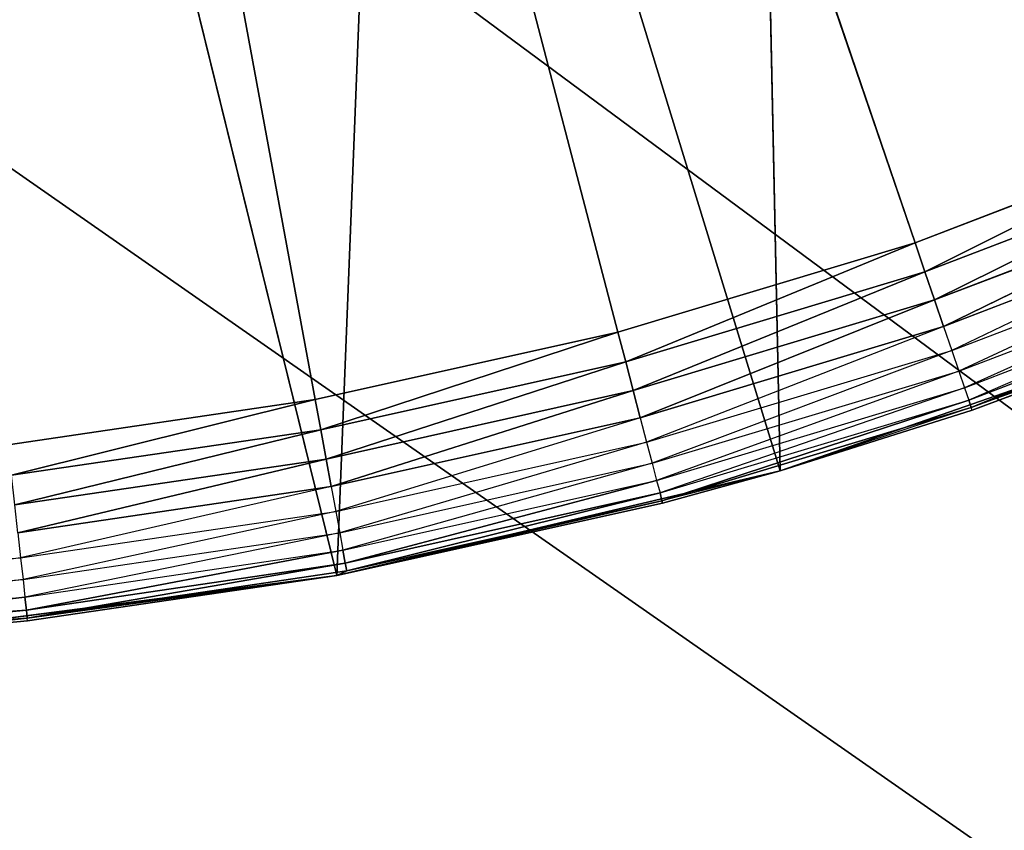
# Model space of a CAD drawing. Header units: centimetres. Extents: x 0.1 to 22.3, y 0.1 to 22.3.
# Tile 220 of 256: x 20.8413 to 20.9526, y 1.1451 to 1.2367. Entities that reach past the tile are written whole.
import ezdxf

# ---------------------------------------------------------------- set-up
doc = ezdxf.new("R2010")
doc.units = ezdxf.units.CM
doc.header["$LTSCALE"] = 2.54
doc.layers.get('0').update_dxf_attribs({"true_color": 0xff5454})

# ---------------------------------------------------------------- blocks, each defined once
blk = doc.blocks.new('Kosz na _mieci DELLA.STL')
at = {"color": 0}
for p, q in [((19.01112, 2.63099, 47.35), (22.13747, 0.3158, 47.35)), ((19.01112, 2.63099, 47.35), (22.13747, 0.3158, 47.35)), ((22.13747, 0.3158, 47.25), (19.01112, 2.63099, 47.25)), ((22.13747, 0.3158, 47.25), (19.01112, 2.63099, 47.25)), ((18.83747, 2.6158, 47.35), (22.13747, 0.3158, 47.35)), ((18.83747, 2.6158, 47.35), (22.13747, 0.3158, 47.35)), ((18.83747, 2.6158, 47.25), (22.13747, 0.3158, 47.25)), ((18.83747, 2.6158, 47.25), (22.13747, 0.3158, 47.25)), ((20.78747, 1.6658, 15.55), (20.87466, 1.19379, 15.55)), ((20.94246, 1.21151, 15.55), (20.78747, 1.6658, 15.55)), ((20.94246, 1.21151, 15.55), (20.78747, 1.6658, 15.55)), ((20.90888, 1.20141, 15.55), (20.78747, 1.6658, 15.55)), ((20.90888, 1.20141, 15.55), (20.78747, 1.6658, 15.55)), ((20.78747, 1.6658, 15.55), (20.87466, 1.19379, 15.55)), ((20.92722, 1.18573, 15.75), (20.9239, 1.34348, 15.75)), ((20.92722, 1.18573, 15.75), (20.9239, 1.34348, 15.75)), ((20.87711, 1.1739, 15.75), (20.88326, 1.32916, 15.75)), ((20.87711, 1.1739, 15.75), (20.88326, 1.32916, 15.75)), ((20.92722, 1.18573, 15.75), (20.88326, 1.32916, 15.75)), ((20.92722, 1.18573, 15.75), (20.88326, 1.32916, 15.75)), ((20.87711, 1.1739, 15.75), (20.84116, 1.31994, 15.75)), ((20.87711, 1.1739, 15.75), (20.84116, 1.31994, 15.75)), ((20.9752, 1.22403, 15.55), (20.94246, 1.21151, 15.55)), ((20.9752, 1.22403, 15.55), (20.94246, 1.21151, 15.55)), ((20.9752, 1.22403, 15.55), (20.94358, 1.20822, 15.5503)), ((20.9752, 1.22403, 15.55), (20.94358, 1.20822, 15.5503)), ((20.94358, 1.20822, 15.5503), (20.97656, 1.22084, 15.5503)), ((20.94358, 1.20822, 15.5503), (20.97656, 1.22084, 15.5503)), ((20.97656, 1.22084, 15.5503), (20.94467, 1.20504, 15.55121)), ((20.97656, 1.22084, 15.5503), (20.94467, 1.20504, 15.55121)), ((20.94467, 1.20504, 15.55121), (20.97788, 1.21774, 15.55121)), ((20.94467, 1.20504, 15.55121), (20.97788, 1.21774, 15.55121)), ((20.97788, 1.21774, 15.55121), (20.94569, 1.20205, 15.55268)), ((20.97788, 1.21774, 15.55121), (20.94569, 1.20205, 15.55268)), ((20.94569, 1.20205, 15.55268), (20.97912, 1.21483, 15.55268)), ((20.97912, 1.21483, 15.55268), (20.94661, 1.19934, 15.55468)), ((20.94661, 1.19934, 15.55468), (20.98023, 1.2122, 15.55468)), ((20.98023, 1.2122, 15.55468), (20.9474, 1.19701, 15.55714)), ((20.94246, 1.21151, 15.55), (20.90888, 1.20141, 15.55)), ((20.94246, 1.21151, 15.55), (20.90888, 1.20141, 15.55)), ((20.94246, 1.21151, 15.55), (20.90976, 1.19805, 15.5503)), ((20.94246, 1.21151, 15.55), (20.90976, 1.19805, 15.5503)), ((20.94246, 1.21151, 15.55), (20.94358, 1.20822, 15.5503)), ((20.94246, 1.21151, 15.55), (20.94358, 1.20822, 15.5503)), ((20.9474, 1.19701, 15.55714), (20.9812, 1.20993, 15.55714)), ((20.9812, 1.20993, 15.55714), (20.94805, 1.19512, 15.56)), ((20.90976, 1.19805, 15.5503), (20.94358, 1.20822, 15.5503)), ((20.90976, 1.19805, 15.5503), (20.94358, 1.20822, 15.5503)), ((20.94358, 1.20822, 15.5503), (20.91061, 1.19479, 15.55121)), ((20.94358, 1.20822, 15.5503), (20.91061, 1.19479, 15.55121)), ((20.94358, 1.20822, 15.5503), (20.94467, 1.20504, 15.55121)), ((20.94358, 1.20822, 15.5503), (20.94467, 1.20504, 15.55121)), ((20.94805, 1.19512, 15.56), (20.98198, 1.20809, 15.56)), ((20.98198, 1.20809, 15.56), (20.94853, 1.19372, 15.56316)), ((20.94853, 1.19372, 15.56316), (20.98255, 1.20674, 15.56316)), ((20.98255, 1.20674, 15.56316), (20.94882, 1.19287, 15.56653)), ((20.98255, 1.20674, 15.56316), (20.94882, 1.19287, 15.56653)), ((20.94882, 1.19287, 15.56653), (20.98291, 1.20591, 15.56653)), ((20.94882, 1.19287, 15.56653), (20.98291, 1.20591, 15.56653)), ((20.91061, 1.19479, 15.55121), (20.94467, 1.20504, 15.55121)), ((20.91061, 1.19479, 15.55121), (20.94467, 1.20504, 15.55121)), ((20.94467, 1.20504, 15.55121), (20.91141, 1.19173, 15.55268)), ((20.94467, 1.20504, 15.55121), (20.91141, 1.19173, 15.55268)), ((20.94467, 1.20504, 15.55121), (20.94569, 1.20205, 15.55268)), ((20.94467, 1.20504, 15.55121), (20.94569, 1.20205, 15.55268)), ((20.91141, 1.19173, 15.55268), (20.94569, 1.20205, 15.55268)), ((20.94569, 1.20205, 15.55268), (20.91213, 1.18897, 15.55468)), ((20.97584, 1.20264, 15.75), (20.92722, 1.18573, 15.75)), ((20.97584, 1.20264, 15.75), (20.92722, 1.18573, 15.75)), ((20.94569, 1.20205, 15.55268), (20.94661, 1.19934, 15.55468)), ((20.97584, 1.20264, 15.57), (20.94882, 1.19287, 15.56653)), ((20.97584, 1.20264, 15.75), (20.94892, 1.19258, 15.57)), ((20.94892, 1.19258, 15.57), (20.97584, 1.20264, 15.57)), ((20.97584, 1.20264, 15.75), (20.94892, 1.19258, 15.57)), ((20.90888, 1.20141, 15.55), (20.87466, 1.19379, 15.55)), ((20.90888, 1.20141, 15.55), (20.87466, 1.19379, 15.55)), ((20.90888, 1.20141, 15.55), (20.87529, 1.19037, 15.5503)), ((20.90888, 1.20141, 15.55), (20.87529, 1.19037, 15.5503)), ((20.90888, 1.20141, 15.55), (20.90976, 1.19805, 15.5503)), ((20.90888, 1.20141, 15.55), (20.90976, 1.19805, 15.5503)), ((20.91213, 1.18897, 15.55468), (20.94661, 1.19934, 15.55468)), ((20.94661, 1.19934, 15.55468), (20.91276, 1.18659, 15.55714)), ((20.94661, 1.19934, 15.55468), (20.9474, 1.19701, 15.55714)), ((20.87529, 1.19037, 15.5503), (20.90976, 1.19805, 15.5503)), ((20.87529, 1.19037, 15.5503), (20.90976, 1.19805, 15.5503)), ((20.90976, 1.19805, 15.5503), (20.8759, 1.18706, 15.55121)), ((20.90976, 1.19805, 15.5503), (20.8759, 1.18706, 15.55121)), ((20.90976, 1.19805, 15.5503), (20.91061, 1.19479, 15.55121)), ((20.90976, 1.19805, 15.5503), (20.91061, 1.19479, 15.55121)), ((20.91276, 1.18659, 15.55714), (20.9474, 1.19701, 15.55714)), ((20.9474, 1.19701, 15.55714), (20.91326, 1.18465, 15.56)), ((20.9474, 1.19701, 15.55714), (20.94805, 1.19512, 15.56)), ((20.8759, 1.18706, 15.55121), (20.91061, 1.19479, 15.55121)), ((20.8759, 1.18706, 15.55121), (20.91061, 1.19479, 15.55121)), ((20.91061, 1.19479, 15.55121), (20.87648, 1.18395, 15.55268)), ((20.91061, 1.19479, 15.55121), (20.87648, 1.18395, 15.55268)), ((20.91061, 1.19479, 15.55121), (20.91141, 1.19173, 15.55268)), ((20.91061, 1.19479, 15.55121), (20.91141, 1.19173, 15.55268)), ((20.91326, 1.18465, 15.56), (20.94805, 1.19512, 15.56)), ((20.94805, 1.19512, 15.56), (20.91364, 1.18323, 15.56316)), ((20.94805, 1.19512, 15.56), (20.94853, 1.19372, 15.56316)), ((20.87466, 1.19379, 15.55), (20.83997, 1.18868, 15.55)), ((20.87466, 1.19379, 15.55), (20.83997, 1.18868, 15.55)), ((20.87466, 1.19379, 15.55), (20.84035, 1.18523, 15.5503)), ((20.87466, 1.19379, 15.55), (20.84035, 1.18523, 15.5503)), ((20.87466, 1.19379, 15.55), (20.87529, 1.19037, 15.5503)), ((20.87466, 1.19379, 15.55), (20.87529, 1.19037, 15.5503)), ((20.91364, 1.18323, 15.56316), (20.94853, 1.19372, 15.56316)), ((20.94853, 1.19372, 15.56316), (20.91386, 1.18235, 15.56653)), ((20.94853, 1.19372, 15.56316), (20.91386, 1.18235, 15.56653)), ((20.94853, 1.19372, 15.56316), (20.94882, 1.19287, 15.56653)), ((20.94853, 1.19372, 15.56316), (20.94882, 1.19287, 15.56653)), ((20.91386, 1.18235, 15.56653), (20.94882, 1.19287, 15.56653)), ((20.91386, 1.18235, 15.56653), (20.94882, 1.19287, 15.56653)), ((20.94882, 1.19287, 15.56653), (20.92722, 1.18573, 15.57)), ((20.92722, 1.18573, 15.75), (20.94892, 1.19258, 15.57)), ((20.92722, 1.18573, 15.75), (20.94892, 1.19258, 15.57)), ((20.92722, 1.18573, 15.57), (20.94892, 1.19258, 15.57)), ((20.94892, 1.19258, 15.57), (20.94882, 1.19287, 15.56653)), ((20.87648, 1.18395, 15.55268), (20.91141, 1.19173, 15.55268)), ((20.91141, 1.19173, 15.55268), (20.877, 1.18114, 15.55468)), ((20.91141, 1.19173, 15.55268), (20.91213, 1.18897, 15.55468)), ((20.84035, 1.18523, 15.5503), (20.87529, 1.19037, 15.5503)), ((20.84035, 1.18523, 15.5503), (20.87529, 1.19037, 15.5503)), ((20.87529, 1.19037, 15.5503), (20.84072, 1.18188, 15.55121)), ((20.87529, 1.19037, 15.5503), (20.84072, 1.18188, 15.55121)), ((20.87529, 1.19037, 15.5503), (20.8759, 1.18706, 15.55121)), ((20.87529, 1.19037, 15.5503), (20.8759, 1.18706, 15.55121)), ((20.877, 1.18114, 15.55468), (20.91213, 1.18897, 15.55468)), ((20.91213, 1.18897, 15.55468), (20.87744, 1.17872, 15.55714)), ((20.91213, 1.18897, 15.55468), (20.91276, 1.18659, 15.55714)), ((20.84072, 1.18188, 15.55121), (20.8759, 1.18706, 15.55121)), ((20.84072, 1.18188, 15.55121), (20.8759, 1.18706, 15.55121)), ((20.8759, 1.18706, 15.55121), (20.84107, 1.17874, 15.55268)), ((20.8759, 1.18706, 15.55121), (20.84107, 1.17874, 15.55268)), ((20.8759, 1.18706, 15.55121), (20.87648, 1.18395, 15.55268)), ((20.8759, 1.18706, 15.55121), (20.87648, 1.18395, 15.55268)), ((20.87744, 1.17872, 15.55714), (20.91276, 1.18659, 15.55714)), ((20.91276, 1.18659, 15.55714), (20.87781, 1.17675, 15.56)), ((20.91276, 1.18659, 15.55714), (20.91326, 1.18465, 15.56)), ((20.92722, 1.18573, 15.75), (20.87711, 1.1739, 15.75)), ((20.92722, 1.18573, 15.75), (20.87711, 1.1739, 15.75)), ((20.92722, 1.18573, 15.57), (20.91386, 1.18235, 15.56653)), ((20.91394, 1.18206, 15.57), (20.92722, 1.18573, 15.75)), ((20.91394, 1.18206, 15.57), (20.92722, 1.18573, 15.75)), ((20.91394, 1.18206, 15.57), (20.92722, 1.18573, 15.57)), ((20.92722, 1.18573, 15.75), (20.92722, 1.18573, 15.57)), ((20.92722, 1.18573, 15.75), (20.92722, 1.18573, 15.57)), ((20.87781, 1.17675, 15.56), (20.91326, 1.18465, 15.56)), ((20.91326, 1.18465, 15.56), (20.87807, 1.1753, 15.56316)), ((20.91326, 1.18465, 15.56), (20.87807, 1.1753, 15.56316)), ((20.91326, 1.18465, 15.56), (20.91364, 1.18323, 15.56316)), ((20.84107, 1.17874, 15.55268), (20.87648, 1.18395, 15.55268)), ((20.87648, 1.18395, 15.55268), (20.84138, 1.1759, 15.55468)), ((20.87648, 1.18395, 15.55268), (20.877, 1.18114, 15.55468)), ((20.87807, 1.1753, 15.56316), (20.91364, 1.18323, 15.56316)), ((20.87807, 1.1753, 15.56316), (20.91364, 1.18323, 15.56316)), ((20.91364, 1.18323, 15.56316), (20.87824, 1.17442, 15.56653)), ((20.91364, 1.18323, 15.56316), (20.87824, 1.17442, 15.56653)), ((20.91364, 1.18323, 15.56316), (20.91386, 1.18235, 15.56653)), ((20.91364, 1.18323, 15.56316), (20.91386, 1.18235, 15.56653)), ((20.87711, 1.1739, 15.57), (20.91386, 1.18235, 15.56653)), ((20.87711, 1.1739, 15.57), (20.91386, 1.18235, 15.56653)), ((20.87711, 1.1739, 15.57), (20.91394, 1.18206, 15.57)), ((20.91394, 1.18206, 15.57), (20.87711, 1.1739, 15.75)), ((20.91394, 1.18206, 15.57), (20.87711, 1.1739, 15.75)), ((20.87711, 1.1739, 15.57), (20.91394, 1.18206, 15.57)), ((20.87824, 1.17442, 15.56653), (20.91386, 1.18235, 15.56653)), ((20.87824, 1.17442, 15.56653), (20.91386, 1.18235, 15.56653)), ((20.91394, 1.18206, 15.57), (20.91386, 1.18235, 15.56653)), ((20.84138, 1.1759, 15.55468), (20.877, 1.18114, 15.55468)), ((20.877, 1.18114, 15.55468), (20.84165, 1.17345, 15.55714)), ((20.877, 1.18114, 15.55468), (20.87744, 1.17872, 15.55714)), ((20.84107, 1.17874, 15.55268), (20.84138, 1.1759, 15.55468)), ((20.84165, 1.17345, 15.55714), (20.87744, 1.17872, 15.55714)), ((20.87744, 1.17872, 15.55714), (20.84187, 1.17146, 15.56)), ((20.87744, 1.17872, 15.55714), (20.87781, 1.17675, 15.56)), ((20.84187, 1.17146, 15.56), (20.87781, 1.17675, 15.56)), ((20.87781, 1.17675, 15.56), (20.84203, 1.17, 15.56316)), ((20.87781, 1.17675, 15.56), (20.84203, 1.17, 15.56316)), ((20.87781, 1.17675, 15.56), (20.87807, 1.1753, 15.56316)), ((20.87781, 1.17675, 15.56), (20.87807, 1.1753, 15.56316)), ((20.80547, 1.17327, 15.55468), (20.84138, 1.1759, 15.55468)), ((20.84138, 1.1759, 15.55468), (20.80556, 1.17081, 15.55714)), ((20.84138, 1.1759, 15.55468), (20.84165, 1.17345, 15.55714)), ((20.84203, 1.17, 15.56316), (20.87807, 1.1753, 15.56316)), ((20.84203, 1.17, 15.56316), (20.87807, 1.1753, 15.56316)), ((20.87807, 1.1753, 15.56316), (20.84213, 1.1691, 15.56653)), ((20.87807, 1.1753, 15.56316), (20.84213, 1.1691, 15.56653)), ((20.87807, 1.1753, 15.56316), (20.87824, 1.17442, 15.56653)), ((20.87807, 1.1753, 15.56316), (20.87824, 1.17442, 15.56653)), ((20.84213, 1.1691, 15.56653), (20.87824, 1.17442, 15.56653)), ((20.84213, 1.1691, 15.56653), (20.87824, 1.17442, 15.56653)), ((20.87711, 1.1739, 15.57), (20.87824, 1.17442, 15.56653)), ((20.87711, 1.1739, 15.57), (20.87824, 1.17442, 15.56653)), ((20.80556, 1.17081, 15.55714), (20.84165, 1.17345, 15.55714)), ((20.84165, 1.17345, 15.55714), (20.80564, 1.16881, 15.56)), ((20.87711, 1.1739, 15.75), (20.82606, 1.16729, 15.75)), ((20.87711, 1.1739, 15.75), (20.82606, 1.16729, 15.75)), ((20.84165, 1.17345, 15.55714), (20.84187, 1.17146, 15.56)), ((20.87711, 1.1739, 15.57), (20.84213, 1.1691, 15.56653)), ((20.87711, 1.1739, 15.57), (20.84213, 1.1691, 15.56653)), ((20.87711, 1.1739, 15.75), (20.84216, 1.1688, 15.57)), ((20.84216, 1.1688, 15.57), (20.87711, 1.1739, 15.57)), ((20.87711, 1.1739, 15.75), (20.84216, 1.1688, 15.57)), ((20.84216, 1.1688, 15.57), (20.87711, 1.1739, 15.57)), ((20.87711, 1.1739, 15.57), (20.87711, 1.1739, 15.75)), ((20.87711, 1.1739, 15.57), (20.87711, 1.1739, 15.75)), ((20.80564, 1.16881, 15.56), (20.84187, 1.17146, 15.56)), ((20.84187, 1.17146, 15.56), (20.80569, 1.16734, 15.56316)), ((20.84187, 1.17146, 15.56), (20.80569, 1.16734, 15.56316)), ((20.84187, 1.17146, 15.56), (20.84203, 1.17, 15.56316)), ((20.84187, 1.17146, 15.56), (20.84203, 1.17, 15.56316)), ((20.80569, 1.16734, 15.56316), (20.84203, 1.17, 15.56316)), ((20.80569, 1.16734, 15.56316), (20.84203, 1.17, 15.56316)), ((20.84203, 1.17, 15.56316), (20.80573, 1.16644, 15.56653)), ((20.84203, 1.17, 15.56316), (20.80573, 1.16644, 15.56653)), ((20.84203, 1.17, 15.56316), (20.84213, 1.1691, 15.56653)), ((20.84203, 1.17, 15.56316), (20.84213, 1.1691, 15.56653)), ((20.80573, 1.16644, 15.56653), (20.84213, 1.1691, 15.56653)), ((20.80573, 1.16644, 15.56653), (20.84213, 1.1691, 15.56653)), ((20.82606, 1.16729, 15.57), (20.84213, 1.1691, 15.56653)), ((20.82606, 1.16729, 15.75), (20.84216, 1.1688, 15.57)), ((20.82606, 1.16729, 15.75), (20.84216, 1.1688, 15.57)), ((20.82606, 1.16729, 15.57), (20.84216, 1.1688, 15.57)), ((20.84216, 1.1688, 15.57), (20.84213, 1.1691, 15.56653))]:
    blk.add_line(p, q, dxfattribs=at)
mesh = blk.add_polyface(dxfattribs=at)
corners = [(22.13747, 22.1158, 47.35), (19.83748, 18.8158, 47.35), (22.13747, 0.3158, 47.35)]
mesh.append_faces([[corners[k] for k in face] for face in [(0, 1, 2)]], dxfattribs={"color": 0})
mesh = blk.add_polyface(dxfattribs=at)
corners = [(22.13747, 0.3158, 47.25), (19.83748, 3.6158, 47.25), (22.13747, 22.1158, 47.25)]
mesh.append_faces([[corners[k] for k in face] for face in [(0, 1, 2)]], dxfattribs={"color": 0})
mesh = blk.add_polyface(dxfattribs=at)
corners = [(21.83747, 0.6158, 15.75), (0.63747, 0.6158, 15.75), (21.83747, 21.8158, 15.75)]
mesh.append_faces([[corners[k] for k in face] for face in [(0, 1, 2)]], dxfattribs={"color": 0})
mesh = blk.add_polyface(dxfattribs=at)
corners = [(21.83747, 21.8158, 15.75), (0.63747, 0.6158, 15.75), (0.63747, 21.8158, 15.75)]
mesh.append_faces([[corners[k] for k in face] for face in [(0, 1, 2)]], dxfattribs={"color": 0})
mesh = blk.add_polyface(dxfattribs=at)
corners = [(21.83747, 0.6158, 15.95), (0.63747, 21.8158, 15.95), (0.63747, 0.6158, 15.95)]
mesh.append_faces([[corners[k] for k in face] for face in [(0, 1, 2)]], dxfattribs={"color": 0})
mesh = blk.add_polyface(dxfattribs=at)
corners = [(21.83747, 21.8158, 15.95), (0.63747, 21.8158, 15.95), (21.83747, 0.6158, 15.95)]
mesh.append_faces([[corners[k] for k in face] for face in [(0, 1, 2)]], dxfattribs={"color": 0})
mesh = blk.add_polyface(dxfattribs=at)
corners = [(22.13747, 0.3158, 47.35), (19.83748, 18.8158, 47.35), (19.83748, 3.6158, 47.35)]
mesh.append_faces([[corners[k] for k in face] for face in [(0, 1, 2)]], dxfattribs={"color": 0})
mesh = blk.add_polyface(dxfattribs=at)
corners = [(22.13747, 0.3158, 47.35), (19.83748, 3.6158, 47.35), (19.82228, 3.44215, 47.35)]
mesh.append_faces([[corners[k] for k in face] for face in [(0, 1, 2)]], dxfattribs={"color": 0})
mesh = blk.add_polyface(dxfattribs=at)
corners = [(22.13747, 0.3158, 47.25), (19.82228, 3.44215, 47.25), (19.83748, 3.6158, 47.25)]
mesh.append_faces([[corners[k] for k in face] for face in [(0, 1, 2)]], dxfattribs={"color": 0})
mesh = blk.add_polyface(dxfattribs=at)
corners = [(22.13747, 0.3158, 47.35), (19.82228, 3.44215, 47.35), (19.77717, 3.27378, 47.35)]
mesh.append_faces([[corners[k] for k in face] for face in [(0, 1, 2)]], dxfattribs={"color": 0})
mesh = blk.add_polyface(dxfattribs=at)
corners = [(22.13747, 0.3158, 47.25), (19.77717, 3.27378, 47.25), (19.82228, 3.44215, 47.25)]
mesh.append_faces([[corners[k] for k in face] for face in [(0, 1, 2)]], dxfattribs={"color": 0})
mesh = blk.add_polyface(dxfattribs=at)
corners = [(22.13747, 0.3158, 47.35), (19.77717, 3.27378, 47.35), (19.7035, 3.1158, 47.35)]
mesh.append_faces([[corners[k] for k in face] for face in [(0, 1, 2)]], dxfattribs={"color": 0})
mesh = blk.add_polyface(dxfattribs=at)
corners = [(22.13747, 0.3158, 47.25), (19.7035, 3.1158, 47.25), (19.77717, 3.27378, 47.25)]
mesh.append_faces([[corners[k] for k in face] for face in [(0, 1, 2)]], dxfattribs={"color": 0})
mesh = blk.add_polyface(dxfattribs=at)
corners = [(22.13747, 0.3158, 47.35), (19.7035, 3.1158, 47.35), (19.60352, 2.97301, 47.35)]
mesh.append_faces([[corners[k] for k in face] for face in [(0, 1, 2)]], dxfattribs={"color": 0})
mesh = blk.add_polyface(dxfattribs=at)
corners = [(22.13747, 0.3158, 47.25), (19.60352, 2.97301, 47.25), (19.7035, 3.1158, 47.25)]
mesh.append_faces([[corners[k] for k in face] for face in [(0, 1, 2)]], dxfattribs={"color": 0})
mesh = blk.add_polyface(dxfattribs=at)
corners = [(22.13747, 0.3158, 47.35), (19.60352, 2.97301, 47.35), (19.48026, 2.84976, 47.35)]
mesh.append_faces([[corners[k] for k in face] for face in [(0, 1, 2)]], dxfattribs={"color": 0})
mesh = blk.add_polyface(dxfattribs=at)
corners = [(22.13747, 0.3158, 47.25), (19.48026, 2.84976, 47.25), (19.60352, 2.97301, 47.25)]
mesh.append_faces([[corners[k] for k in face] for face in [(0, 1, 2)]], dxfattribs={"color": 0})
mesh = blk.add_polyface(dxfattribs=at)
corners = [(22.13747, 0.3158, 47.35), (19.48026, 2.84976, 47.35), (19.33747, 2.74978, 47.35)]
mesh.append_faces([[corners[k] for k in face] for face in [(0, 1, 2)]], dxfattribs={"color": 0})
mesh = blk.add_polyface(dxfattribs=at)
corners = [(22.13747, 0.3158, 47.25), (19.33747, 2.74978, 47.25), (19.48026, 2.84976, 47.25)]
mesh.append_faces([[corners[k] for k in face] for face in [(0, 1, 2)]], dxfattribs={"color": 0})
mesh = blk.add_polyface(dxfattribs=at)
corners = [(22.13747, 0.3158, 47.35), (19.33747, 2.74978, 47.35), (19.1795, 2.67611, 47.35)]
mesh.append_faces([[corners[k] for k in face] for face in [(0, 1, 2)]], dxfattribs={"color": 0})
mesh = blk.add_polyface(dxfattribs=at)
corners = [(22.13747, 0.3158, 47.25), (19.1795, 2.67611, 47.25), (19.33747, 2.74978, 47.25)]
mesh.append_faces([[corners[k] for k in face] for face in [(0, 1, 2)]], dxfattribs={"color": 0})
mesh = blk.add_polyface(dxfattribs=at)
corners = [(22.13747, 0.3158, 47.35), (19.1795, 2.67611, 47.35), (19.01112, 2.63099, 47.35)]
mesh.append_faces([[corners[k] for k in face] for face in [(0, 1, 2)]], dxfattribs={"color": 0})
mesh = blk.add_polyface(dxfattribs=at)
corners = [(22.13747, 0.3158, 47.25), (19.01112, 2.63099, 47.25), (19.1795, 2.67611, 47.25)]
mesh.append_faces([[corners[k] for k in face] for face in [(0, 1, 2)]], dxfattribs={"color": 0})
mesh = blk.add_polyface(dxfattribs=at)
corners = [(22.13747, 0.3158, 47.35), (19.01112, 2.63099, 47.35), (18.83747, 2.6158, 47.35)]
mesh.append_faces([[corners[k] for k in face] for face in [(0, 1, 2)]], dxfattribs={"color": 0})
mesh = blk.add_polyface(dxfattribs=at)
corners = [(22.13747, 0.3158, 47.25), (18.83747, 2.6158, 47.25), (19.01112, 2.63099, 47.25)]
mesh.append_faces([[corners[k] for k in face] for face in [(0, 1, 2)]], dxfattribs={"color": 0})
mesh = blk.add_polyface(dxfattribs=at)
corners = [(22.13747, 0.3158, 47.35), (18.83747, 2.6158, 47.35), (0.33747, 0.3158, 47.35)]
mesh.append_faces([[corners[k] for k in face] for face in [(0, 1, 2)]], dxfattribs={"color": 0})
mesh = blk.add_polyface(dxfattribs=at)
corners = [(22.13747, 0.3158, 47.25), (0.33747, 0.3158, 47.25), (3.63747, 2.6158, 47.25)]
mesh.append_faces([[corners[k] for k in face] for face in [(0, 1, 2)]], dxfattribs={"color": 0})
mesh = blk.add_polyface(dxfattribs=at)
corners = [(22.13747, 0.3158, 47.25), (3.63747, 2.6158, 47.25), (18.83747, 2.6158, 47.25)]
mesh.append_faces([[corners[k] for k in face] for face in [(0, 1, 2)]], dxfattribs={"color": 0})
mesh = blk.add_polyface(dxfattribs=at)
corners = [(20.87466, 1.19379, 15.55), (20.83997, 1.18868, 15.55), (20.78747, 1.6658, 15.55)]
mesh.append_faces([[corners[k] for k in face] for face in [(0, 1, 2)]], dxfattribs={"color": 0})
mesh = blk.add_polyface(dxfattribs=at)
corners = [(20.9752, 1.22403, 15.55), (20.94246, 1.21151, 15.55), (20.78747, 1.6658, 15.55)]
mesh.append_faces([[corners[k] for k in face] for face in [(0, 1, 2)]], dxfattribs={"color": 0})
mesh = blk.add_polyface(dxfattribs=at)
corners = [(20.94246, 1.21151, 15.55), (20.90888, 1.20141, 15.55), (20.78747, 1.6658, 15.55)]
mesh.append_faces([[corners[k] for k in face] for face in [(0, 1, 2)]], dxfattribs={"color": 0})
mesh = blk.add_polyface(dxfattribs=at)
corners = [(20.90888, 1.20141, 15.55), (20.87466, 1.19379, 15.55), (20.78747, 1.6658, 15.55)]
mesh.append_faces([[corners[k] for k in face] for face in [(0, 1, 2)]], dxfattribs={"color": 0})
mesh = blk.add_polyface(dxfattribs=at)
corners = [(21.00695, 1.23892, 15.55), (20.9752, 1.22403, 15.55), (20.78747, 1.6658, 15.55)]
mesh.append_faces([[corners[k] for k in face] for face in [(0, 1, 2)]], dxfattribs={"color": 0})
mesh = blk.add_polyface(dxfattribs=at)
corners = [(20.97584, 1.20264, 15.75), (20.96247, 1.36269, 15.75), (20.9239, 1.34348, 15.75)]
mesh.append_faces([[corners[k] for k in face] for face in [(0, 1, 2)]], dxfattribs={"color": 0})
mesh = blk.add_polyface(dxfattribs=at)
corners = [(20.92722, 1.18573, 15.75), (20.9239, 1.34348, 15.75), (20.88326, 1.32916, 15.75)]
mesh.append_faces([[corners[k] for k in face] for face in [(0, 1, 2)]], dxfattribs={"color": 0})
mesh = blk.add_polyface(dxfattribs=at)
corners = [(20.97584, 1.20264, 15.75), (20.9239, 1.34348, 15.75), (20.92722, 1.18573, 15.75)]
mesh.append_faces([[corners[k] for k in face] for face in [(0, 1, 2)]], dxfattribs={"color": 0})
mesh = blk.add_polyface(dxfattribs=at)
corners = [(20.88326, 1.32916, 15.75), (20.84116, 1.31994, 15.75), (20.87711, 1.1739, 15.75)]
mesh.append_faces([[corners[k] for k in face] for face in [(0, 1, 2)]], dxfattribs={"color": 0})
mesh = blk.add_polyface(dxfattribs=at)
corners = [(20.92722, 1.18573, 15.75), (20.88326, 1.32916, 15.75), (20.87711, 1.1739, 15.75)]
mesh.append_faces([[corners[k] for k in face] for face in [(0, 1, 2)]], dxfattribs={"color": 0})
mesh = blk.add_polyface(dxfattribs=at)
corners = [(20.87711, 1.1739, 15.75), (20.84116, 1.31994, 15.75), (20.82606, 1.16729, 15.75)]
mesh.append_faces([[corners[k] for k in face] for face in [(0, 1, 2)]], dxfattribs={"color": 0})
mesh = blk.add_polyface(dxfattribs=at)
corners = [(20.9752, 1.22403, 15.55), (20.94358, 1.20822, 15.5503), (20.94246, 1.21151, 15.55)]
mesh.append_faces([[corners[k] for k in face] for face in [(0, 1, 2)]], dxfattribs={"color": 0})
mesh = blk.add_polyface(dxfattribs=at)
corners = [(20.97656, 1.22084, 15.5503), (20.94358, 1.20822, 15.5503), (20.9752, 1.22403, 15.55)]
mesh.append_faces([[corners[k] for k in face] for face in [(0, 1, 2)]], dxfattribs={"color": 0})
mesh = blk.add_polyface(dxfattribs=at)
corners = [(20.97656, 1.22084, 15.5503), (20.94467, 1.20504, 15.55121), (20.94358, 1.20822, 15.5503)]
mesh.append_faces([[corners[k] for k in face] for face in [(0, 1, 2)]], dxfattribs={"color": 0})
mesh = blk.add_polyface(dxfattribs=at)
corners = [(20.97788, 1.21774, 15.55121), (20.94467, 1.20504, 15.55121), (20.97656, 1.22084, 15.5503)]
mesh.append_faces([[corners[k] for k in face] for face in [(0, 1, 2)]], dxfattribs={"color": 0})
mesh = blk.add_polyface(dxfattribs=at)
corners = [(20.97788, 1.21774, 15.55121), (20.94569, 1.20205, 15.55268), (20.94467, 1.20504, 15.55121)]
mesh.append_faces([[corners[k] for k in face] for face in [(0, 1, 2)]], dxfattribs={"color": 0})
mesh = blk.add_polyface(dxfattribs=at)
corners = [(20.97912, 1.21483, 15.55268), (20.94569, 1.20205, 15.55268), (20.97788, 1.21774, 15.55121)]
mesh.append_faces([[corners[k] for k in face] for face in [(0, 1, 2)]], dxfattribs={"color": 0})
mesh = blk.add_polyface(dxfattribs=at)
corners = [(20.94246, 1.21151, 15.55), (20.90976, 1.19805, 15.5503), (20.90888, 1.20141, 15.55)]
mesh.append_faces([[corners[k] for k in face] for face in [(0, 1, 2)]], dxfattribs={"color": 0})
mesh = blk.add_polyface(dxfattribs=at)
corners = [(20.94358, 1.20822, 15.5503), (20.90976, 1.19805, 15.5503), (20.94246, 1.21151, 15.55)]
mesh.append_faces([[corners[k] for k in face] for face in [(0, 1, 2)]], dxfattribs={"color": 0})
mesh = blk.add_polyface(dxfattribs=at)
corners = [(20.94358, 1.20822, 15.5503), (20.91061, 1.19479, 15.55121), (20.90976, 1.19805, 15.5503)]
mesh.append_faces([[corners[k] for k in face] for face in [(0, 1, 2)]], dxfattribs={"color": 0})
mesh = blk.add_polyface(dxfattribs=at)
corners = [(20.94467, 1.20504, 15.55121), (20.91061, 1.19479, 15.55121), (20.94358, 1.20822, 15.5503)]
mesh.append_faces([[corners[k] for k in face] for face in [(0, 1, 2)]], dxfattribs={"color": 0})
mesh = blk.add_polyface(dxfattribs=at)
corners = [(20.94882, 1.19287, 15.56653), (20.94853, 1.19372, 15.56316), (20.98255, 1.20674, 15.56316)]
mesh.append_faces([[corners[k] for k in face] for face in [(0, 1, 2)]], dxfattribs={"color": 0})
mesh = blk.add_polyface(dxfattribs=at)
corners = [(20.94882, 1.19287, 15.56653), (20.98255, 1.20674, 15.56316), (20.98291, 1.20591, 15.56653)]
mesh.append_faces([[corners[k] for k in face] for face in [(0, 1, 2)]], dxfattribs={"color": 0})
mesh = blk.add_polyface(dxfattribs=at)
corners = [(20.97584, 1.20264, 15.57), (20.94882, 1.19287, 15.56653), (20.98291, 1.20591, 15.56653)]
mesh.append_faces([[corners[k] for k in face] for face in [(0, 1, 2)]], dxfattribs={"color": 0})
mesh = blk.add_polyface(dxfattribs=at)
corners = [(20.94467, 1.20504, 15.55121), (20.91141, 1.19173, 15.55268), (20.91061, 1.19479, 15.55121)]
mesh.append_faces([[corners[k] for k in face] for face in [(0, 1, 2)]], dxfattribs={"color": 0})
mesh = blk.add_polyface(dxfattribs=at)
corners = [(20.94569, 1.20205, 15.55268), (20.91141, 1.19173, 15.55268), (20.94467, 1.20504, 15.55121)]
mesh.append_faces([[corners[k] for k in face] for face in [(0, 1, 2)]], dxfattribs={"color": 0})
mesh = blk.add_polyface(dxfattribs=at)
corners = [(20.92722, 1.18573, 15.75), (20.94892, 1.19258, 15.57), (20.97584, 1.20264, 15.75)]
mesh.append_faces([[corners[k] for k in face] for face in [(0, 1, 2)]], dxfattribs={"color": 0})
mesh = blk.add_polyface(dxfattribs=at)
corners = [(20.97584, 1.20264, 15.75), (20.94892, 1.19258, 15.57), (20.97584, 1.20264, 15.57)]
mesh.append_faces([[corners[k] for k in face] for face in [(0, 1, 2)]], dxfattribs={"color": 0})
mesh = blk.add_polyface(dxfattribs=at)
corners = [(20.90888, 1.20141, 15.55), (20.87529, 1.19037, 15.5503), (20.87466, 1.19379, 15.55)]
mesh.append_faces([[corners[k] for k in face] for face in [(0, 1, 2)]], dxfattribs={"color": 0})
mesh = blk.add_polyface(dxfattribs=at)
corners = [(20.90976, 1.19805, 15.5503), (20.87529, 1.19037, 15.5503), (20.90888, 1.20141, 15.55)]
mesh.append_faces([[corners[k] for k in face] for face in [(0, 1, 2)]], dxfattribs={"color": 0})
mesh = blk.add_polyface(dxfattribs=at)
corners = [(20.90976, 1.19805, 15.5503), (20.8759, 1.18706, 15.55121), (20.87529, 1.19037, 15.5503)]
mesh.append_faces([[corners[k] for k in face] for face in [(0, 1, 2)]], dxfattribs={"color": 0})
mesh = blk.add_polyface(dxfattribs=at)
corners = [(20.91061, 1.19479, 15.55121), (20.8759, 1.18706, 15.55121), (20.90976, 1.19805, 15.5503)]
mesh.append_faces([[corners[k] for k in face] for face in [(0, 1, 2)]], dxfattribs={"color": 0})
mesh = blk.add_polyface(dxfattribs=at)
corners = [(20.91061, 1.19479, 15.55121), (20.87648, 1.18395, 15.55268), (20.8759, 1.18706, 15.55121)]
mesh.append_faces([[corners[k] for k in face] for face in [(0, 1, 2)]], dxfattribs={"color": 0})
mesh = blk.add_polyface(dxfattribs=at)
corners = [(20.91141, 1.19173, 15.55268), (20.87648, 1.18395, 15.55268), (20.91061, 1.19479, 15.55121)]
mesh.append_faces([[corners[k] for k in face] for face in [(0, 1, 2)]], dxfattribs={"color": 0})
mesh = blk.add_polyface(dxfattribs=at)
corners = [(20.87466, 1.19379, 15.55), (20.84035, 1.18523, 15.5503), (20.83997, 1.18868, 15.55)]
mesh.append_faces([[corners[k] for k in face] for face in [(0, 1, 2)]], dxfattribs={"color": 0})
mesh = blk.add_polyface(dxfattribs=at)
corners = [(20.87529, 1.19037, 15.5503), (20.84035, 1.18523, 15.5503), (20.87466, 1.19379, 15.55)]
mesh.append_faces([[corners[k] for k in face] for face in [(0, 1, 2)]], dxfattribs={"color": 0})
mesh = blk.add_polyface(dxfattribs=at)
corners = [(20.91386, 1.18235, 15.56653), (20.91364, 1.18323, 15.56316), (20.94853, 1.19372, 15.56316)]
mesh.append_faces([[corners[k] for k in face] for face in [(0, 1, 2)]], dxfattribs={"color": 0})
mesh = blk.add_polyface(dxfattribs=at)
corners = [(20.91386, 1.18235, 15.56653), (20.94853, 1.19372, 15.56316), (20.94882, 1.19287, 15.56653)]
mesh.append_faces([[corners[k] for k in face] for face in [(0, 1, 2)]], dxfattribs={"color": 0})
mesh = blk.add_polyface(dxfattribs=at)
corners = [(20.92722, 1.18573, 15.57), (20.91386, 1.18235, 15.56653), (20.94882, 1.19287, 15.56653)]
mesh.append_faces([[corners[k] for k in face] for face in [(0, 1, 2)]], dxfattribs={"color": 0})
mesh = blk.add_polyface(dxfattribs=at)
corners = [(20.92722, 1.18573, 15.75), (20.92722, 1.18573, 15.57), (20.94892, 1.19258, 15.57)]
mesh.append_faces([[corners[k] for k in face] for face in [(0, 1, 2)]], dxfattribs={"color": 0})
mesh = blk.add_polyface(dxfattribs=at)
corners = [(20.87529, 1.19037, 15.5503), (20.84072, 1.18188, 15.55121), (20.84035, 1.18523, 15.5503)]
mesh.append_faces([[corners[k] for k in face] for face in [(0, 1, 2)]], dxfattribs={"color": 0})
mesh = blk.add_polyface(dxfattribs=at)
corners = [(20.8759, 1.18706, 15.55121), (20.84072, 1.18188, 15.55121), (20.87529, 1.19037, 15.5503)]
mesh.append_faces([[corners[k] for k in face] for face in [(0, 1, 2)]], dxfattribs={"color": 0})
mesh = blk.add_polyface(dxfattribs=at)
corners = [(20.8759, 1.18706, 15.55121), (20.84107, 1.17874, 15.55268), (20.84072, 1.18188, 15.55121)]
mesh.append_faces([[corners[k] for k in face] for face in [(0, 1, 2)]], dxfattribs={"color": 0})
mesh = blk.add_polyface(dxfattribs=at)
corners = [(20.87648, 1.18395, 15.55268), (20.84107, 1.17874, 15.55268), (20.8759, 1.18706, 15.55121)]
mesh.append_faces([[corners[k] for k in face] for face in [(0, 1, 2)]], dxfattribs={"color": 0})
mesh = blk.add_polyface(dxfattribs=at)
corners = [(20.87711, 1.1739, 15.75), (20.91394, 1.18206, 15.57), (20.92722, 1.18573, 15.75)]
mesh.append_faces([[corners[k] for k in face] for face in [(0, 1, 2)]], dxfattribs={"color": 0})
mesh = blk.add_polyface(dxfattribs=at)
corners = [(20.92722, 1.18573, 15.75), (20.91394, 1.18206, 15.57), (20.92722, 1.18573, 15.57)]
mesh.append_faces([[corners[k] for k in face] for face in [(0, 1, 2)]], dxfattribs={"color": 0})
mesh = blk.add_polyface(dxfattribs=at)
corners = [(20.87807, 1.1753, 15.56316), (20.87781, 1.17675, 15.56), (20.91326, 1.18465, 15.56)]
mesh.append_faces([[corners[k] for k in face] for face in [(0, 1, 2)]], dxfattribs={"color": 0})
mesh = blk.add_polyface(dxfattribs=at)
corners = [(20.87807, 1.1753, 15.56316), (20.91326, 1.18465, 15.56), (20.91364, 1.18323, 15.56316)]
mesh.append_faces([[corners[k] for k in face] for face in [(0, 1, 2)]], dxfattribs={"color": 0})
mesh = blk.add_polyface(dxfattribs=at)
corners = [(20.87824, 1.17442, 15.56653), (20.87807, 1.1753, 15.56316), (20.91364, 1.18323, 15.56316)]
mesh.append_faces([[corners[k] for k in face] for face in [(0, 1, 2)]], dxfattribs={"color": 0})
mesh = blk.add_polyface(dxfattribs=at)
corners = [(20.87824, 1.17442, 15.56653), (20.91364, 1.18323, 15.56316), (20.91386, 1.18235, 15.56653)]
mesh.append_faces([[corners[k] for k in face] for face in [(0, 1, 2)]], dxfattribs={"color": 0})
mesh = blk.add_polyface(dxfattribs=at)
corners = [(20.87711, 1.1739, 15.57), (20.91386, 1.18235, 15.56653), (20.91394, 1.18206, 15.57)]
mesh.append_faces([[corners[k] for k in face] for face in [(0, 1, 2)]], dxfattribs={"color": 0})
mesh = blk.add_polyface(dxfattribs=at)
corners = [(20.87711, 1.1739, 15.57), (20.87824, 1.17442, 15.56653), (20.91386, 1.18235, 15.56653)]
mesh.append_faces([[corners[k] for k in face] for face in [(0, 1, 2)]], dxfattribs={"color": 0})
mesh = blk.add_polyface(dxfattribs=at)
corners = [(20.87711, 1.1739, 15.75), (20.87711, 1.1739, 15.57), (20.91394, 1.18206, 15.57)]
mesh.append_faces([[corners[k] for k in face] for face in [(0, 1, 2)]], dxfattribs={"color": 0})
mesh = blk.add_polyface(dxfattribs=at)
corners = [(20.84203, 1.17, 15.56316), (20.84187, 1.17146, 15.56), (20.87781, 1.17675, 15.56)]
mesh.append_faces([[corners[k] for k in face] for face in [(0, 1, 2)]], dxfattribs={"color": 0})
mesh = blk.add_polyface(dxfattribs=at)
corners = [(20.84203, 1.17, 15.56316), (20.87781, 1.17675, 15.56), (20.87807, 1.1753, 15.56316)]
mesh.append_faces([[corners[k] for k in face] for face in [(0, 1, 2)]], dxfattribs={"color": 0})
mesh = blk.add_polyface(dxfattribs=at)
corners = [(20.84213, 1.1691, 15.56653), (20.84203, 1.17, 15.56316), (20.87807, 1.1753, 15.56316)]
mesh.append_faces([[corners[k] for k in face] for face in [(0, 1, 2)]], dxfattribs={"color": 0})
mesh = blk.add_polyface(dxfattribs=at)
corners = [(20.84213, 1.1691, 15.56653), (20.87807, 1.1753, 15.56316), (20.87824, 1.17442, 15.56653)]
mesh.append_faces([[corners[k] for k in face] for face in [(0, 1, 2)]], dxfattribs={"color": 0})
mesh = blk.add_polyface(dxfattribs=at)
corners = [(20.87711, 1.1739, 15.57), (20.84213, 1.1691, 15.56653), (20.87824, 1.17442, 15.56653)]
mesh.append_faces([[corners[k] for k in face] for face in [(0, 1, 2)]], dxfattribs={"color": 0})
mesh = blk.add_polyface(dxfattribs=at)
corners = [(20.82606, 1.16729, 15.75), (20.84216, 1.1688, 15.57), (20.87711, 1.1739, 15.75)]
mesh.append_faces([[corners[k] for k in face] for face in [(0, 1, 2)]], dxfattribs={"color": 0})
mesh = blk.add_polyface(dxfattribs=at)
corners = [(20.84216, 1.1688, 15.57), (20.84213, 1.1691, 15.56653), (20.87711, 1.1739, 15.57)]
mesh.append_faces([[corners[k] for k in face] for face in [(0, 1, 2)]], dxfattribs={"color": 0})
mesh = blk.add_polyface(dxfattribs=at)
corners = [(20.87711, 1.1739, 15.75), (20.84216, 1.1688, 15.57), (20.87711, 1.1739, 15.57)]
mesh.append_faces([[corners[k] for k in face] for face in [(0, 1, 2)]], dxfattribs={"color": 0})
mesh = blk.add_polyface(dxfattribs=at)
corners = [(20.80569, 1.16734, 15.56316), (20.80564, 1.16881, 15.56), (20.84187, 1.17146, 15.56)]
mesh.append_faces([[corners[k] for k in face] for face in [(0, 1, 2)]], dxfattribs={"color": 0})
mesh = blk.add_polyface(dxfattribs=at)
corners = [(20.80569, 1.16734, 15.56316), (20.84187, 1.17146, 15.56), (20.84203, 1.17, 15.56316)]
mesh.append_faces([[corners[k] for k in face] for face in [(0, 1, 2)]], dxfattribs={"color": 0})
mesh = blk.add_polyface(dxfattribs=at)
corners = [(20.80573, 1.16644, 15.56653), (20.80569, 1.16734, 15.56316), (20.84203, 1.17, 15.56316)]
mesh.append_faces([[corners[k] for k in face] for face in [(0, 1, 2)]], dxfattribs={"color": 0})
mesh = blk.add_polyface(dxfattribs=at)
corners = [(20.80573, 1.16644, 15.56653), (20.84203, 1.17, 15.56316), (20.84213, 1.1691, 15.56653)]
mesh.append_faces([[corners[k] for k in face] for face in [(0, 1, 2)]], dxfattribs={"color": 0})
mesh = blk.add_polyface(dxfattribs=at)
corners = [(20.82606, 1.16729, 15.57), (20.80573, 1.16644, 15.56653), (20.84213, 1.1691, 15.56653)]
mesh.append_faces([[corners[k] for k in face] for face in [(0, 1, 2)]], dxfattribs={"color": 0})
mesh = blk.add_polyface(dxfattribs=at)
corners = [(20.82606, 1.16729, 15.75), (20.82606, 1.16729, 15.57), (20.84216, 1.1688, 15.57)]
mesh.append_faces([[corners[k] for k in face] for face in [(0, 1, 2)]], dxfattribs={"color": 0})

msp = doc.modelspace()

# ---------------------------------------------------------------- block references
at = {"color": 0}
msp.add_blockref('Kosz na _mieci DELLA.STL', (0, 0), dxfattribs=at)

doc.saveas('drawing.dxf')
